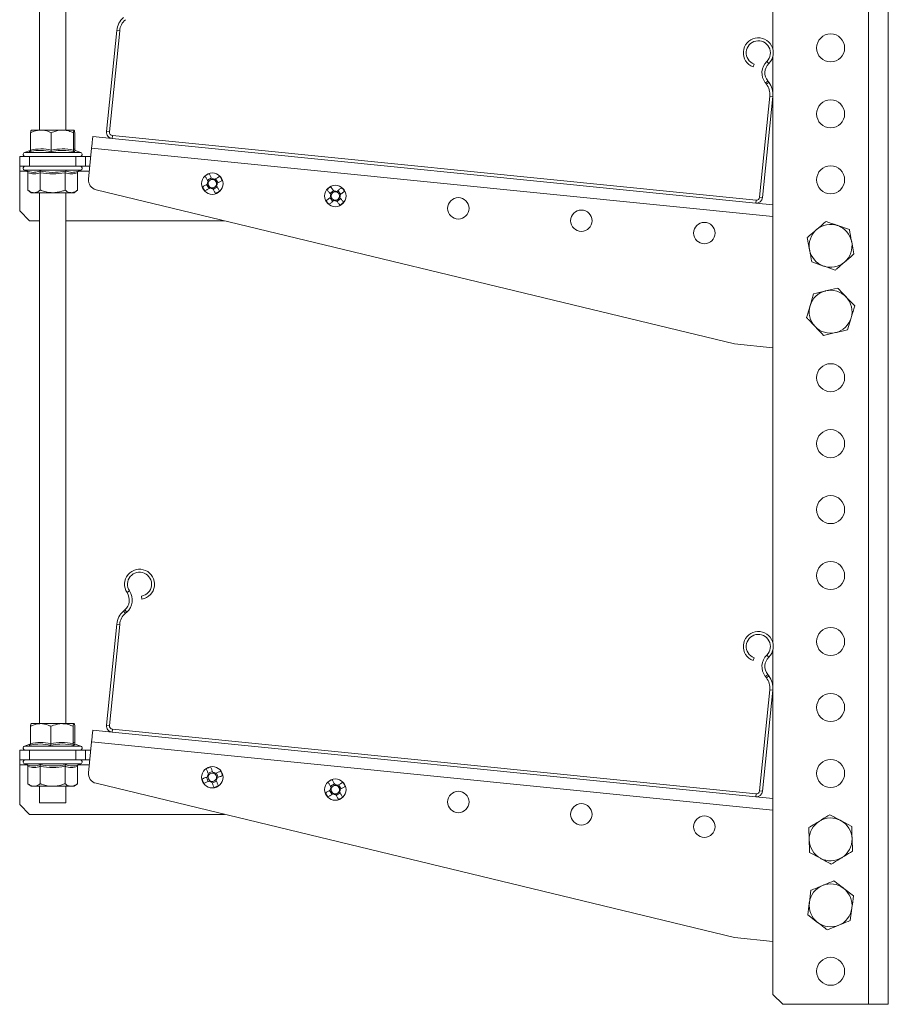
# Model space of a CAD drawing. Header units: millimetres. Extents: x -285 to 376, y -1480 to -23.
# Tile 15 of 38: x -269 to -5, y -708 to -409. Entities that reach past the tile are written whole.
import ezdxf

# ---------------------------------------------------------------- set-up
doc = ezdxf.new("R2010")
doc.units = ezdxf.units.MM

msp = doc.modelspace()

# ---------------------------------------------------------------- linework, layer by layer
at = {"color": 7, "linetype": 'Continuous', "lineweight": 0}
for p, q in [((-11.1, -107.59), (-11.1, -707.59)), ((-238.26, -412.39), (-239.15, -412.3)), ((-41.97, -421.68), (-41.34, -422.32)), ((-41.69, -427.63), (-42.4, -428.18)), ((-42.09, -428.57), (-41.38, -428.02)), ((-40.15, -432.3), (-41.05, -432.21)), ((-242.24, -442.98), (-241.34, -443.07)), ((-240.45, -444.17), (-240.54, -445.06)), ((-267.13, -449.29), (-250.05, -449.29)), ((-40.1, -468.73), (-246.76, -447.96)), ((-266.36, -454.99), (-268.59, -454.99)), ((-258.59, -454.69), (-267.13, -454.69)), ((-250.05, -454.69), (-258.59, -454.69)), ((-247.46, -454.99), (-250.82, -454.99)), ((-45.32, -464.68), (-45.23, -463.79)), ((-44.13, -462.89), (-43.24, -462.98)), ((-235.26, -582.26), (-236.01, -582.76)), ((-236.13, -588.71), (-236.72, -588.02)), ((-237.1, -588.35), (-236.51, -589.03)), ((-238.26, -592.39), (-239.15, -592.3)), ((-41.97, -601.68), (-41.34, -602.32)), ((-41.69, -607.63), (-42.4, -608.18)), ((-42.09, -608.57), (-41.38, -608.02)), ((-40.15, -612.3), (-41.05, -612.21)), ((-242.24, -622.98), (-241.34, -623.07)), ((-240.45, -624.17), (-240.54, -625.06)), ((-267.13, -629.29), (-250.05, -629.29)), ((-40.1, -648.73), (-246.76, -627.96)), ((-266.36, -634.99), (-268.59, -634.99)), ((-258.59, -634.69), (-267.13, -634.69)), ((-250.05, -634.69), (-258.59, -634.69)), ((-247.46, -634.99), (-250.82, -634.99)), ((-45.32, -644.68), (-45.23, -643.79)), ((-44.13, -642.89), (-43.24, -642.98))]:
    msp.add_line(p, q, dxfattribs=at)
at = {"color": 7, "linetype": 'Continuous', "lineweight": 15}
for p, q in [((-5.1, -107.59), (-5.1, -707.59)), ((-40.1, -110.59), (-40.1, -418.06)), ((-262.59, -146.99), (-262.59, -442.49)), ((-254.59, -442.49), (-254.59, -146.99)), ((-242.24, -442.98), (-239.15, -412.3)), ((-241.34, -443.07), (-238.26, -412.39)), ((-40.1, -420.1), (-40.1, -598.06)), ((-46.14, -423.34), (-45.82, -422.5)), ((-42.4, -428.18), (-42.09, -428.57)), ((-41.69, -427.63), (-41.38, -428.02)), ((-41.05, -432.21), (-44.13, -462.89)), ((-40.15, -432.3), (-43.24, -462.98)), ((-265.29, -448.56), (-265.29, -443.29)), ((-262.14, -442.49), (-265.08, -442.49)), ((-255.65, -442.49), (-262.14, -442.49)), ((-259, -448.56), (-259, -443.29)), ((-252.1, -442.49), (-255.65, -442.49)), ((-252.31, -448.56), (-252.31, -443.29)), ((-251.89, -448.56), (-251.89, -443.29)), ((-240.54, -445.06), (-246.41, -444.47)), ((-45.23, -463.79), (-240.45, -444.17)), ((-45.32, -464.68), (-240.54, -445.06)), ((-268.59, -453.49), (-268.59, -450.49)), ((-268.59, -450.49), (-265.59, -450.49)), ((-265.45, -448.68), (-267.13, -449.29)), ((-265.59, -450.49), (-265.59, -453.49)), ((-265.59, -450.49), (-251.59, -450.49)), ((-250.05, -449.29), (-251.73, -448.68)), ((-251.59, -453.49), (-251.59, -450.49)), ((-251.59, -450.49), (-248.59, -450.49)), ((-248.59, -450.49), (-248.59, -453.49)), ((-248.59, -450.49), (-247.08, -450.49)), ((-246.76, -447.96), (-247.7, -457.37)), ((-247.08, -451.15), (-247.08, -450.49)), ((-265.59, -453.49), (-268.59, -453.49)), ((-268.59, -453.49), (-268.59, -454.99)), ((-265.59, -453.49), (-251.59, -453.49)), ((-248.59, -453.49), (-251.59, -453.49)), ((-247.31, -453.49), (-248.59, -453.49)), ((-268.59, -466.99), (-268.59, -454.99)), ((-267.13, -454.69), (-266.48, -454.93)), ((-266.09, -455.43), (-266.09, -460.69)), ((-262.34, -455.43), (-262.34, -460.69)), ((-254.84, -455.43), (-254.84, -460.69)), ((-251.08, -455.43), (-251.08, -460.69)), ((-250.69, -454.93), (-250.05, -454.69)), ((-211.91, -458.99), (-211.16, -460.2)), ((-210.4, -456.99), (-211.61, -457.73)), ((-209.91, -460.5), (-208.7, -459.76)), ((-208.39, -458.5), (-209.14, -457.29)), ((-266.09, -460.69), (-265.09, -461.49)), ((-265.09, -461.49), (-264.22, -461.49)), ((-258.59, -461.49), (-264.22, -461.49)), ((-262.59, -461.49), (-262.59, -622.49)), ((-258.59, -461.49), (-252.96, -461.49)), ((-254.59, -622.49), (-254.59, -461.49)), ((-252.96, -461.49), (-252.09, -461.49)), ((-252.09, -461.49), (-251.08, -460.69)), ((-245.42, -460.58), (-51.72, -507.33)), ((-173.36, -460.8), (-174.44, -461.72)), ((-171.14, -461.97), (-172.07, -460.9)), ((-174.53, -463.01), (-173.61, -464.09)), ((-172.32, -464.19), (-171.24, -463.26)), ((-40.1, -465.21), (-45.32, -464.68)), ((-268.59, -466.99), (-265.59, -469.99)), ((-262.59, -469.99), (-265.59, -469.99)), ((-206.42, -469.99), (-254.59, -469.99)), ((-16.91, -472.7), (-20.45, -471.46)), ((-29.68, -475.11), (-28.98, -478.8)), ((-15.51, -480.07), (-16.21, -476.39)), ((-28.29, -482.49), (-24.74, -483.73)), ((-27.77, -492.15), (-28.83, -495.75)), ((-20.47, -490.4), (-24.12, -491.27)), ((-17.43, -503.03), (-16.36, -499.43)), ((-24.72, -504.79), (-21.07, -503.91)), ((-51.72, -507.33), (-40.1, -508.5)), ((-231.65, -583.82), (-231.5, -584.71)), ((-237.1, -588.35), (-236.72, -588.02)), ((-236.51, -589.03), (-236.13, -588.71)), ((-242.24, -622.98), (-239.15, -592.3)), ((-241.34, -623.07), (-238.26, -592.39)), ((-40.1, -600.1), (-40.1, -704.59)), ((-46.14, -603.34), (-45.82, -602.5)), ((-42.4, -608.18), (-42.09, -608.57)), ((-41.69, -607.63), (-41.38, -608.02)), ((-41.05, -612.21), (-44.13, -642.89)), ((-40.15, -612.3), (-43.24, -642.98)), ((-265.34, -628.56), (-265.34, -623.29)), ((-262.24, -622.49), (-265.08, -622.49)), ((-255.76, -622.49), (-262.24, -622.49)), ((-259.13, -628.56), (-259.13, -623.29)), ((-252.11, -622.49), (-255.76, -622.49)), ((-252.38, -628.56), (-252.38, -623.29)), ((-251.83, -628.56), (-251.83, -623.29)), ((-240.54, -625.06), (-246.41, -624.47)), ((-45.32, -644.68), (-240.54, -625.06)), ((-45.23, -643.79), (-240.45, -624.17)), ((-265.46, -628.68), (-267.13, -629.29)), ((-265.47, -628.79), (-265.43, -628.76)), ((-250.05, -629.29), (-251.72, -628.68)), ((-246.76, -627.96), (-247.7, -637.37)), ((-268.59, -633.49), (-268.59, -630.49)), ((-268.59, -630.49), (-265.59, -630.49)), ((-265.59, -630.49), (-265.59, -633.49)), ((-265.59, -630.49), (-251.59, -630.49)), ((-251.59, -633.49), (-251.59, -630.49)), ((-251.59, -630.49), (-248.59, -630.49)), ((-248.59, -630.49), (-248.59, -633.49)), ((-248.59, -630.49), (-247.08, -630.49)), ((-247.08, -631.15), (-247.08, -630.49)), ((-265.59, -633.49), (-268.59, -633.49)), ((-268.59, -633.49), (-268.59, -634.99)), ((-268.59, -646.99), (-268.59, -634.99)), ((-267.13, -634.69), (-266.48, -634.93)), ((-266.09, -635.43), (-266.09, -640.69)), ((-265.59, -633.49), (-251.59, -633.49)), ((-262.34, -635.43), (-262.34, -640.69)), ((-254.84, -635.43), (-254.84, -640.69)), ((-248.59, -633.49), (-251.59, -633.49)), ((-251.08, -635.43), (-251.08, -640.69)), ((-250.69, -634.93), (-250.05, -634.69)), ((-247.31, -633.49), (-248.59, -633.49)), ((-211.92, -638.71), (-211.38, -640.02)), ((-210.12, -636.97), (-211.43, -637.51)), ((-208.38, -638.78), (-208.92, -637.47)), ((-266.09, -640.69), (-265.09, -641.49)), ((-265.09, -641.49), (-264.22, -641.49)), ((-258.59, -641.49), (-264.22, -641.49)), ((-262.59, -641.49), (-262.59, -646.49)), ((-258.59, -641.49), (-252.96, -641.49)), ((-254.59, -646.49), (-254.59, -641.49)), ((-252.96, -641.49), (-252.09, -641.49)), ((-252.09, -641.49), (-251.08, -640.69)), ((-245.42, -640.58), (-51.72, -687.33)), ((-210.19, -640.52), (-208.87, -639.97)), ((-173.08, -640.74), (-174.29, -641.48)), ((-171.08, -642.25), (-171.83, -641.04)), ((-174.6, -642.74), (-173.85, -643.95)), ((-172.59, -644.25), (-171.38, -643.51)), ((-40.1, -645.21), (-45.32, -644.68)), ((-268.59, -646.99), (-265.59, -649.99)), ((-258.59, -646.49), (-262.59, -646.49)), ((-254.59, -646.49), (-258.59, -646.49)), ((-206.42, -649.99), (-265.59, -649.99)), ((-16.2, -653.66), (-19.5, -651.88)), ((-29.2, -654.02), (-29.09, -657.77)), ((-16, -661.17), (-16.1, -657.42)), ((-28.99, -661.52), (-25.69, -663.31)), ((-28.55, -673.02), (-29.04, -676.74)), ((-15.66, -674.73), (-18.63, -672.44)), ((-29.53, -680.46), (-26.56, -682.75)), ((-16.65, -682.17), (-16.15, -678.45)), ((-51.72, -687.33), (-40.1, -688.5)), ((-40.1, -704.59), (-37.1, -707.59)), ((-11.1, -707.59), (-37.1, -707.59)), ((-5.1, -707.59), (-11.1, -707.59))]:
    msp.add_line(p, q, dxfattribs=at)
at = {"color": 7, "linetype": 'Continuous', "lineweight": 15, "flags": 128}
for points in [[(-246.41, -444.47), (-246.41, -444.54), (-246.43, -444.74), (-246.46, -445.06), (-246.51, -445.49), (-246.56, -446.02), (-246.62, -446.62), (-246.69, -447.28), (-246.76, -447.96)], [(-212.37, -456.48), (-212.26, -456.66), (-212.15, -456.85), (-212.04, -457.03), (-211.92, -457.22), (-211.81, -457.41), (-211.69, -457.6), (-211.57, -457.79), (-211.46, -457.98)], [(-210.25, -457.23), (-210.36, -457.04), (-210.48, -456.85), (-210.6, -456.66), (-210.71, -456.48), (-210.83, -456.29), (-210.94, -456.1), (-211.05, -455.92), (-211.17, -455.74)], [(-207.89, -456.52), (-208.07, -456.63), (-208.26, -456.75), (-208.44, -456.86), (-208.63, -456.97), (-208.82, -457.09), (-209, -457.21), (-209.19, -457.32), (-209.38, -457.44)], [(-211.66, -458.84), (-211.85, -458.96), (-212.04, -459.07), (-212.23, -459.19), (-212.42, -459.3), (-212.6, -459.42), (-212.79, -459.53), (-212.97, -459.65), (-213.16, -459.76)], [(-207.93, -461.01), (-208.04, -460.82), (-208.15, -460.64), (-208.27, -460.45), (-208.38, -460.27), (-208.5, -460.08), (-208.61, -459.89), (-208.73, -459.7), (-208.85, -459.51)], [(-208.64, -458.65), (-208.45, -458.53), (-208.26, -458.42), (-208.07, -458.3), (-207.88, -458.18), (-207.7, -458.07), (-207.51, -457.96), (-207.33, -457.84), (-207.14, -457.73)], [(-173.17, -461.02), (-173.32, -460.85), (-173.46, -460.68), (-173.61, -460.51), (-173.75, -460.34), (-173.89, -460.18), (-174.04, -460.01), (-174.18, -459.85), (-174.32, -459.69)], [(-212.41, -460.97), (-212.23, -460.85), (-212.05, -460.74), (-211.86, -460.63), (-211.67, -460.51), (-211.49, -460.4), (-211.3, -460.28), (-211.11, -460.17), (-210.92, -460.05)], [(-210.06, -460.25), (-209.94, -460.44), (-209.82, -460.63), (-209.71, -460.82), (-209.59, -461.01), (-209.48, -461.2), (-209.36, -461.38), (-209.25, -461.57), (-209.14, -461.75)], [(-175.39, -460.61), (-175.25, -460.77), (-175.11, -460.94), (-174.97, -461.1), (-174.83, -461.27), (-174.68, -461.44), (-174.54, -461.6), (-174.39, -461.77), (-174.25, -461.94)], [(-170.96, -459.94), (-171.12, -460.08), (-171.28, -460.22), (-171.45, -460.36), (-171.62, -460.51), (-171.78, -460.65), (-171.95, -460.79), (-172.12, -460.94), (-172.29, -461.08)], [(-171.36, -462.16), (-171.19, -462.01), (-171.02, -461.87), (-170.86, -461.73), (-170.69, -461.58), (-170.52, -461.44), (-170.36, -461.3), (-170.19, -461.16), (-170.03, -461.02)], [(-174.32, -462.83), (-174.49, -462.97), (-174.65, -463.12), (-174.82, -463.26), (-174.99, -463.41), (-175.15, -463.55), (-175.32, -463.69), (-175.48, -463.83), (-175.65, -463.97)], [(-174.72, -465.05), (-174.56, -464.91), (-174.39, -464.77), (-174.23, -464.62), (-174.06, -464.48), (-173.9, -464.34), (-173.73, -464.19), (-173.56, -464.05), (-173.39, -463.9)], [(-172.51, -463.97), (-172.36, -464.14), (-172.21, -464.31), (-172.07, -464.48), (-171.93, -464.64), (-171.78, -464.81), (-171.64, -464.97), (-171.5, -465.14), (-171.36, -465.3)], [(-170.28, -464.38), (-170.42, -464.21), (-170.57, -464.05), (-170.71, -463.88), (-170.85, -463.72), (-170.99, -463.55), (-171.14, -463.38), (-171.28, -463.21), (-171.43, -463.04)], [(-246.41, -624.47), (-246.41, -624.54), (-246.43, -624.74), (-246.46, -625.06), (-246.51, -625.49), (-246.56, -626.02), (-246.62, -626.62), (-246.69, -627.28), (-246.76, -627.96)], [(-210.01, -637.24), (-210.09, -637.03), (-210.18, -636.82), (-210.26, -636.62), (-210.34, -636.42), (-210.43, -636.21), (-210.51, -636.01), (-210.59, -635.81), (-210.68, -635.61)], [(-211.66, -638.6), (-211.86, -638.68), (-212.07, -638.77), (-212.27, -638.85), (-212.48, -638.94), (-212.68, -639.02), (-212.88, -639.1), (-213.08, -639.19), (-213.28, -639.27)], [(-211.99, -636.16), (-211.91, -636.36), (-211.82, -636.56), (-211.74, -636.76), (-211.66, -636.96), (-211.57, -637.16), (-211.49, -637.37), (-211.4, -637.57), (-211.32, -637.78)], [(-207.56, -636.91), (-207.76, -636.99), (-207.96, -637.07), (-208.16, -637.15), (-208.37, -637.24), (-208.57, -637.32), (-208.77, -637.41), (-208.98, -637.49), (-209.19, -637.58)], [(-208.64, -638.89), (-208.44, -638.8), (-208.23, -638.72), (-208.03, -638.63), (-207.82, -638.55), (-207.62, -638.47), (-207.42, -638.38), (-207.22, -638.3), (-207.02, -638.22)], [(-212.74, -640.58), (-212.54, -640.5), (-212.34, -640.42), (-212.14, -640.33), (-211.94, -640.25), (-211.73, -640.16), (-211.53, -640.08), (-211.32, -640), (-211.12, -639.91)], [(-210.3, -640.25), (-210.21, -640.46), (-210.13, -640.66), (-210.04, -640.87), (-209.96, -641.07), (-209.87, -641.27), (-209.79, -641.47), (-209.71, -641.67), (-209.63, -641.87)], [(-208.31, -641.33), (-208.4, -641.13), (-208.48, -640.93), (-208.56, -640.73), (-208.65, -640.53), (-208.73, -640.32), (-208.81, -640.12), (-208.9, -639.91), (-208.98, -639.71)], [(-175.06, -640.23), (-174.95, -640.41), (-174.84, -640.6), (-174.72, -640.78), (-174.61, -640.97), (-174.49, -641.16), (-174.38, -641.35), (-174.26, -641.54), (-174.14, -641.73)], [(-172.93, -640.98), (-173.05, -640.79), (-173.17, -640.6), (-173.28, -640.41), (-173.4, -640.23), (-173.51, -640.04), (-173.63, -639.85), (-173.74, -639.67), (-173.85, -639.49)], [(-170.58, -640.27), (-170.76, -640.38), (-170.94, -640.5), (-171.13, -640.61), (-171.32, -640.72), (-171.5, -640.84), (-171.69, -640.96), (-171.88, -641.07), (-172.07, -641.19)], [(-171.33, -642.4), (-171.14, -642.28), (-170.95, -642.17), (-170.76, -642.05), (-170.57, -641.93), (-170.39, -641.82), (-170.2, -641.71), (-170.02, -641.59), (-169.83, -641.48)], [(-174.35, -642.59), (-174.54, -642.71), (-174.73, -642.82), (-174.92, -642.94), (-175.11, -643.05), (-175.29, -643.17), (-175.48, -643.28), (-175.66, -643.4), (-175.85, -643.51)], [(-175.1, -644.72), (-174.92, -644.6), (-174.73, -644.49), (-174.55, -644.38), (-174.36, -644.26), (-174.17, -644.15), (-173.99, -644.03), (-173.8, -643.92), (-173.61, -643.8)], [(-172.74, -644), (-172.63, -644.19), (-172.51, -644.38), (-172.39, -644.57), (-172.28, -644.76), (-172.16, -644.95), (-172.05, -645.13), (-171.94, -645.32), (-171.82, -645.5)], [(-170.62, -644.76), (-170.73, -644.57), (-170.84, -644.39), (-170.95, -644.2), (-171.07, -644.02), (-171.18, -643.83), (-171.3, -643.64), (-171.42, -643.45), (-171.53, -643.26)]]:
    msp.add_lwpolyline(points, dxfattribs=at)
at = {"color": 7, "linetype": 'Continuous', "lineweight": 15}
for centre, radius in [((-22.6, -417.59), 4.25), ((-22.6, -437.59), 4.25), ((-22.6, -457.59), 4.25), ((-210.15, -458.74), 3.25), ((-172.84, -462.49), 3.25), ((-135.53, -466.24), 3.25), ((-98.21, -469.99), 3.25), ((-60.9, -473.74), 3.25), ((-22.6, -517.59), 4.25), ((-22.6, -537.59), 4.25), ((-22.6, -557.59), 4.25), ((-22.6, -577.59), 4.25), ((-22.6, -597.59), 4.25), ((-22.6, -617.59), 4.25), ((-210.15, -638.74), 3.25), ((-22.6, -637.59), 4.25), ((-172.84, -642.49), 3.25), ((-135.53, -646.24), 3.25), ((-98.21, -649.99), 3.25), ((-60.9, -653.74), 3.25), ((-22.6, -697.59), 4.25)]:
    msp.add_circle(centre, radius, dxfattribs=at)
for centre, radius, start, end in [((-233.18, -412.9), 6, 130.725, 174.2608), ((-233.18, -412.9), 5.1, 130.725, 174.2608), ((-44.53, -419.08), 4.55, 314.5784, 249.2608), ((-44.53, -419.08), 3.65, 314.5784, 249.2608), ((-38.53, -425.17), 4.9, 134.5784, 217.7966), ((-38.53, -425.17), 4, 134.5784, 217.7966), ((-46.12, -431.7), 5.1, 354.2608, 37.7966), ((-46.12, -431.7), 6, 354.2608, 37.7966), ((-240.35, -443.17), 1.9, 174.2608, 264.2608), ((-240.35, -443.17), 1, 174.2608, 264.2608), ((-266.92, -449.87), 0.619, 110, 270), ((-250.26, -449.87), 0.619, 270, 70), ((-266.92, -454.11), 0.619, 90, 250), ((-250.26, -454.11), 0.619, 290, 90), ((-200.17, -474.99), 22.17, 119.7362, 123.406), ((-226.36, -468.71), 22.13, 29.7332, 33.41), ((-244.72, -457.67), 3, 174.2608, 256.4318), ((-193.92, -448.77), 22.15, 209.735, 213.4083), ((-210.15, -458.74), 1.51, 149.5301, 183.6123), ((-210.15, -458.74), 1.28, 155.2455, 177.8969), ((-210.15, -458.74), 1.28, 177.8969, 245.2455), ((-210.15, -458.74), 1.28, 87.8969, 155.2455), ((-210.15, -458.74), 1.51, 59.5301, 93.6123), ((-210.15, -458.74), 1.28, 267.8969, 335.2455), ((-210.15, -458.74), 1.28, 65.2455, 87.8969), ((-210.15, -458.74), 1.28, 357.8969, 65.2455), ((-210.15, -458.74), 1.28, 335.2455, 357.8969), ((-210.15, -458.74), 1.51, 329.5301, 3.6123), ((-160.44, -476.91), 22.12, 128.8542, 132.5336), ((-210.15, -458.74), 1.51, 239.5301, 273.6123), ((-210.15, -458.74), 1.28, 245.2455, 267.8969), ((-220.14, -442.5), 22.17, 299.7362, 303.406), ((-172.84, -462.49), 1.51, 158.653, 192.7352), ((-172.84, -462.49), 1.28, 164.3684, 187.0198), ((-172.84, -462.49), 1.28, 187.0198, 254.3684), ((-172.84, -462.49), 1.28, 97.0198, 164.3684), ((-172.84, -462.49), 1.51, 68.653, 102.7352), ((-172.84, -462.49), 1.28, 74.3684, 97.0198), ((-172.84, -462.49), 1.28, 7.0198, 74.3684), ((-172.84, -462.49), 1.28, 344.3684, 7.0198), ((-172.84, -462.49), 1.51, 338.653, 12.7352), ((-187.27, -474.9), 22.14, 38.8562, 42.5324), ((-158.41, -450.08), 22.14, 218.8562, 222.5324), ((-172.84, -462.49), 1.51, 248.653, 282.7352), ((-172.84, -462.49), 1.28, 254.3684, 277.0198), ((-172.84, -462.49), 1.28, 277.0198, 344.3684), ((-185.24, -448.07), 22.12, 308.8547, 312.5331), ((-45.13, -462.79), 1.9, 264.2608, 354.2608), ((-45.13, -462.79), 1, 264.2608, 354.2608), ((-22.6, -477.59), 6.5, 70.6941, 130.6941), ((-22.6, -477.59), 6.5, 10.6941, 70.6941), ((-22.6, -477.59), 6.5, 130.6941, 190.6941), ((-22.6, -477.59), 6.5, 310.6941, 10.6941), ((-22.6, -477.59), 6.5, 190.6941, 250.6941), ((-22.6, -477.59), 6.5, 250.6941, 310.6941), ((-22.6, -497.59), 6.5, 103.5447, 163.5447), ((-22.6, -497.59), 6.5, 43.5447, 103.5447), ((-22.6, -497.59), 6.5, 343.5447, 43.5447), ((-22.6, -497.59), 6.5, 163.5447, 223.5447), ((-22.6, -497.59), 6.5, 283.5447, 343.5447), ((-22.6, -497.59), 6.5, 223.5447, 283.5447), ((-232.23, -580.22), 4.55, 279.2608, 213.9433), ((-232.23, -580.22), 3.65, 279.2608, 213.9433), ((-239.33, -584.99), 4, 310.725, 33.9433), ((-239.33, -584.99), 4.9, 310.725, 33.9433), ((-233.18, -592.9), 6, 130.725, 174.2608), ((-233.18, -592.9), 5.1, 130.725, 174.2608), ((-44.53, -599.08), 4.55, 314.5784, 249.2608), ((-44.53, -599.08), 3.65, 314.5784, 249.2608), ((-38.53, -605.17), 4.9, 134.5784, 217.7966), ((-38.53, -605.17), 4, 134.5784, 217.7966), ((-46.12, -611.7), 5.1, 354.2608, 37.7966), ((-46.12, -611.7), 6, 354.2608, 37.7966), ((-240.35, -623.17), 1.9, 174.2608, 264.2608), ((-240.35, -623.17), 1, 174.2608, 264.2608), ((-266.92, -629.87), 0.619, 110, 270), ((-250.26, -629.87), 0.619, 270, 70), ((-266.92, -634.11), 0.619, 90, 250), ((-250.26, -634.11), 0.619, 290, 90), ((-202.88, -656.33), 22.14, 110.6101, 114.2861), ((-244.72, -637.67), 3, 174.2608, 256.4318), ((-210.15, -638.74), 1.51, 140.4072, 174.4894), ((-210.15, -638.74), 1.28, 168.774, 236.1226), ((-210.15, -638.74), 1.28, 146.1226, 168.774), ((-210.15, -638.74), 1.28, 78.774, 146.1226), ((-210.15, -638.74), 1.51, 50.4072, 84.4894), ((-210.15, -638.74), 1.28, 56.1226, 78.774), ((-210.15, -638.74), 1.28, 348.774, 56.1226), ((-210.15, -638.74), 1.51, 320.4072, 354.4894), ((-227.76, -646.02), 22.16, 20.6114, 24.2838), ((-192.54, -631.47), 22.16, 200.6114, 204.2838), ((-210.15, -638.74), 1.51, 230.4072, 264.4894), ((-210.15, -638.74), 1.28, 236.1226, 258.774), ((-210.15, -638.74), 1.28, 258.774, 326.1226), ((-217.42, -621.16), 22.13, 290.6098, 294.2864), ((-210.15, -638.74), 1.28, 326.1226, 348.774), ((-162.87, -658.72), 22.15, 119.7343, 123.4079), ((-172.84, -642.49), 1.51, 149.5301, 183.6123), ((-172.84, -642.49), 1.28, 87.8969, 155.2455), ((-172.84, -642.49), 1.51, 59.5301, 93.6123), ((-172.84, -642.49), 1.28, 65.2455, 87.8969), ((-172.84, -642.49), 1.28, 357.8969, 65.2455), ((-189.06, -652.46), 22.15, 29.7339, 33.4081), ((-156.61, -632.52), 22.15, 209.7337, 213.4072), ((-172.84, -642.49), 1.28, 155.2455, 177.8969), ((-172.84, -642.49), 1.28, 177.8969, 245.2455), ((-172.84, -642.49), 1.51, 239.5301, 273.6123), ((-172.84, -642.49), 1.28, 245.2455, 267.8969), ((-172.84, -642.49), 1.28, 267.8969, 335.2455), ((-182.79, -626.3), 22.11, 299.7313, 303.4109), ((-172.84, -642.49), 1.28, 335.2455, 357.8969), ((-172.84, -642.49), 1.51, 329.5301, 3.6123), ((-45.13, -642.79), 1.9, 264.2608, 354.2608), ((-45.13, -642.79), 1, 264.2608, 354.2608), ((-22.6, -657.59), 6.5, 121.5712, 181.5712), ((-22.6, -657.59), 6.5, 61.5712, 121.5712), ((-22.6, -657.59), 6.5, 1.5712, 61.5712), ((-22.6, -657.59), 6.5, 181.5712, 241.5712), ((-22.6, -657.59), 6.5, 301.5712, 1.5712), ((-22.6, -657.59), 6.5, 241.5712, 301.5712), ((-22.6, -677.59), 6.5, 112.4483, 172.4483), ((-22.6, -677.59), 6.5, 52.4483, 112.4483), ((-22.6, -677.59), 6.5, 352.4483, 52.4483), ((-22.6, -677.59), 6.5, 172.4483, 232.4483), ((-22.6, -677.59), 6.5, 292.4483, 352.4483), ((-22.6, -677.59), 6.5, 232.4483, 292.4483)]:
    msp.add_arc(centre, radius, start, end, dxfattribs=at)
for points, knots in [([(-262.14, -442.49), (-262.28, -442.5), (-263.28, -442.52), (-264.34, -442.85), (-265.21, -443.26), (-265.29, -443.29)], [0, 0, 0, 0, 0.127945, 0.927357, 1, 1, 1, 1]), ([(-265.29, -443.29), (-265.26, -443.1), (-265.2, -442.72), (-265.13, -442.51), (-265.09, -442.5), (-265.08, -442.49)], [0, 0, 0, 0, 0.434793, 0.879847, 1, 1, 1, 1]), ([(-259, -443.29), (-259.27, -443.17), (-260.27, -442.71), (-261.35, -442.59), (-262.14, -442.49)], [0, 0, 0, 0, 0.263901, 1, 1, 1, 1]), ([(-255.65, -442.49), (-256.54, -442.59), (-257.69, -442.72), (-258.76, -443.19), (-259, -443.29)], [0, 0, 0, 0, 0.76901, 1, 1, 1, 1]), ([(-252.31, -443.29), (-252.77, -443.1), (-253.72, -442.72), (-254.87, -442.51), (-255.52, -442.5), (-255.65, -442.49)], [0, 0, 0, 0, 0.4347922, 0.8798442, 1, 1, 1, 1]), ([(-252.1, -442.49), (-252.15, -442.59), (-252.22, -442.72), (-252.29, -443.19), (-252.31, -443.29)], [0, 0, 0, 0, 0.769008, 1, 1, 1, 1]), ([(-251.89, -443.29), (-251.92, -443.1), (-251.98, -442.72), (-252.05, -442.51), (-252.09, -442.5), (-252.1, -442.49)], [0, 0, 0, 0, 0.4347935, 0.8798473, 1, 1, 1, 1]), ([(-265.63, -449.06), (-265.63, -449.06), (-265.58, -449.04), (-265.49, -448.98), (-265.38, -448.86), (-265.3, -448.72), (-265.29, -448.61), (-265.29, -448.56)], [0, 0, 0, 0, 0.006886, 0.267593, 0.528651, 0.763815, 1, 1, 1, 1]), ([(-259.02, -449.06), (-259.02, -449.06), (-259.02, -449.04), (-259.01, -448.98), (-259.01, -448.86), (-259, -448.72), (-259, -448.61), (-259, -448.56)], [0, 0, 0, 0, 0.006864, 0.267576, 0.528638, 0.763816, 1, 1, 1, 1]), ([(-252.31, -448.56), (-252.3, -448.61), (-252.29, -448.72), (-252.22, -448.86), (-252.12, -448.98), (-252.03, -449.04), (-251.98, -449.06), (-251.98, -449.06)], [0, 0, 0, 0, 0.236184, 0.471373, 0.732427, 0.993151, 1, 1, 1, 1]), ([(-251.72, -448.67), (-251.79, -448.63), (-251.94, -448.57), (-251.93, -448.56), (-251.93, -448.56)], [0, 0, 0, 0, 0.514341, 1, 1, 1, 1]), ([(-266.48, -454.93), (-266.32, -454.98), (-265.52, -455.26), (-264.18, -455.44), (-263.04, -455.09), (-262.54, -454.93)], [0, 0, 0, 0, 0.120965, 0.606826, 1, 1, 1, 1]), ([(-266.48, -454.93), (-266.48, -454.93), (-266.43, -454.95), (-266.32, -455.01), (-266.2, -455.13), (-266.11, -455.27), (-266.1, -455.38), (-266.09, -455.43)], [0, 0, 0, 0, 0.006862, 0.267567, 0.528651, 0.763816, 1, 1, 1, 1]), ([(-262.34, -455.43), (-262.34, -455.38), (-262.35, -455.27), (-262.39, -455.13), (-262.45, -455.01), (-262.51, -454.95), (-262.54, -454.93), (-262.54, -454.93)], [0, 0, 0, 0, 0.236184, 0.471368, 0.732425, 0.993128, 1, 1, 1, 1]), ([(-254.84, -455.43), (-254.83, -455.38), (-254.83, -455.27), (-254.78, -455.13), (-254.72, -455.01), (-254.67, -454.95), (-254.64, -454.93), (-254.64, -454.93)], [0, 0, 0, 0, 0.236183, 0.471361, 0.732417, 0.993138, 1, 1, 1, 1]), ([(-251.08, -455.43), (-251.08, -455.38), (-251.07, -455.27), (-250.98, -455.13), (-250.86, -455.01), (-250.75, -454.95), (-250.69, -454.93), (-250.69, -454.93)], [0, 0, 0, 0, 0.236185, 0.471362, 0.732432, 0.993138, 1, 1, 1, 1]), ([(-266.09, -460.69), (-265.83, -460.88), (-265.3, -461.27), (-264.66, -461.48), (-264.3, -461.49), (-264.22, -461.49)], [0, 0, 0, 0, 0.4347944, 0.8798502, 1, 1, 1, 1]), ([(-264.22, -461.49), (-263.72, -461.39), (-263.08, -461.26), (-262.48, -460.8), (-262.34, -460.69)], [0, 0, 0, 0, 0.7690064, 1, 1, 1, 1]), ([(-258.59, -461.49), (-258.75, -461.49), (-259.94, -461.47), (-261.21, -461.13), (-262.25, -460.73), (-262.34, -460.69)], [0, 0, 0, 0, 0.127943, 0.927364, 1, 1, 1, 1]), ([(-254.84, -460.69), (-255.15, -460.82), (-256.35, -461.28), (-257.64, -461.4), (-258.59, -461.49)], [0, 0, 0, 0, 0.2639, 1, 1, 1, 1]), ([(-254.84, -460.69), (-254.57, -460.88), (-254.04, -461.27), (-253.4, -461.48), (-253.04, -461.49), (-252.96, -461.49)], [0, 0, 0, 0, 0.434793, 0.879846, 1, 1, 1, 1]), ([(-252.96, -461.49), (-252.46, -461.39), (-251.82, -461.26), (-251.22, -460.8), (-251.08, -460.69)], [0, 0, 0, 0, 0.769009, 1, 1, 1, 1]), ([(-23.99, -470.22), (-24.7, -470.83), (-25.64, -471.64), (-26.6, -472.46), (-26.83, -472.67)], [0, 0, 0, 0, 0.7581456, 1, 1, 1, 1]), ([(-20.45, -471.46), (-20.53, -471.43), (-21.73, -471.01), (-22.9, -470.6), (-23.99, -470.22)], [0, 0, 0, 0, 0.070215, 1, 1, 1, 1]), ([(-26.83, -472.67), (-27.58, -473.31), (-28.55, -474.14), (-29.47, -474.93), (-29.68, -475.11)], [0, 0, 0, 0, 0.776284, 1, 1, 1, 1]), ([(-16.21, -476.39), (-16.23, -476.3), (-16.46, -475.05), (-16.69, -473.83), (-16.91, -472.7)], [0, 0, 0, 0, 0.070212, 1, 1, 1, 1]), ([(-28.98, -478.8), (-28.97, -478.89), (-28.73, -480.13), (-28.5, -481.35), (-28.29, -482.49)], [0, 0, 0, 0, 0.0702116, 1, 1, 1, 1]), ([(-18.36, -482.52), (-18.12, -482.32), (-17.16, -481.49), (-16.22, -480.69), (-15.51, -480.07)], [0, 0, 0, 0, 0.241849, 1, 1, 1, 1]), ([(-21.2, -484.97), (-21, -484.79), (-20.07, -483.99), (-19.11, -483.17), (-18.36, -482.52)], [0, 0, 0, 0, 0.223712, 1, 1, 1, 1]), ([(-24.74, -483.73), (-24.66, -483.76), (-23.46, -484.18), (-22.29, -484.59), (-21.2, -484.97)], [0, 0, 0, 0, 0.070215, 1, 1, 1, 1]), ([(-24.12, -491.27), (-24.2, -491.3), (-25.44, -491.59), (-26.64, -491.88), (-27.77, -492.15)], [0, 0, 0, 0, 0.070215, 1, 1, 1, 1]), ([(-17.88, -493.12), (-18.56, -492.4), (-19.44, -491.48), (-20.28, -490.59), (-20.47, -490.4)], [0, 0, 0, 0, 0.77629, 1, 1, 1, 1]), ([(-15.3, -495.84), (-15.95, -495.16), (-16.8, -494.26), (-17.67, -493.34), (-17.88, -493.12)], [0, 0, 0, 0, 0.758149, 1, 1, 1, 1]), ([(-28.83, -495.75), (-28.85, -495.84), (-29.21, -497.05), (-29.57, -498.24), (-29.89, -499.35)], [0, 0, 0, 0, 0.070213, 1, 1, 1, 1]), ([(-16.36, -499.43), (-16.34, -499.35), (-15.98, -498.13), (-15.63, -496.94), (-15.3, -495.84)], [0, 0, 0, 0, 0.07022, 1, 1, 1, 1]), ([(-29.89, -499.35), (-29.7, -499.55), (-28.86, -500.44), (-27.99, -501.36), (-27.31, -502.07)], [0, 0, 0, 0, 0.2237157, 1, 1, 1, 1]), ([(-27.31, -502.07), (-27.1, -502.29), (-26.22, -503.21), (-25.37, -504.11), (-24.72, -504.79)], [0, 0, 0, 0, 0.241851, 1, 1, 1, 1]), ([(-21.07, -503.91), (-20.99, -503.89), (-19.76, -503.6), (-18.55, -503.3), (-17.43, -503.03)], [0, 0, 0, 0, 0.070215, 1, 1, 1, 1]), ([(-262.24, -622.49), (-262.37, -622.5), (-263.36, -622.52), (-264.41, -622.85), (-265.27, -623.26), (-265.34, -623.29)], [0, 0, 0, 0, 0.127949, 0.927356, 1, 1, 1, 1]), ([(-265.34, -623.29), (-265.31, -623.1), (-265.23, -622.72), (-265.14, -622.51), (-265.08, -622.5), (-265.07, -622.49)], [0, 0, 0, 0, 0.434796, 0.879848, 1, 1, 1, 1]), ([(-259.13, -623.29), (-259.4, -623.17), (-260.39, -622.71), (-261.45, -622.59), (-262.24, -622.49)], [0, 0, 0, 0, 0.263902, 1, 1, 1, 1]), ([(-255.76, -622.49), (-256.65, -622.59), (-257.81, -622.72), (-258.88, -623.19), (-259.13, -623.29)], [0, 0, 0, 0, 0.769006, 1, 1, 1, 1]), ([(-252.38, -623.29), (-252.85, -623.1), (-253.81, -622.72), (-254.96, -622.51), (-255.62, -622.5), (-255.76, -622.49)], [0, 0, 0, 0, 0.434796, 0.879852, 1, 1, 1, 1]), ([(-252.11, -622.49), (-252.18, -622.59), (-252.27, -622.72), (-252.36, -623.19), (-252.38, -623.29)], [0, 0, 0, 0, 0.769006, 1, 1, 1, 1]), ([(-251.83, -623.29), (-251.87, -623.1), (-251.95, -622.72), (-252.04, -622.51), (-252.09, -622.5), (-252.11, -622.49)], [0, 0, 0, 0, 0.434796, 0.879848, 1, 1, 1, 1]), ([(-265.7, -629.06), (-265.69, -629.06), (-265.64, -629.04), (-265.55, -628.98), (-265.44, -628.86), (-265.36, -628.72), (-265.35, -628.61), (-265.34, -628.56)], [0, 0, 0, 0, 0.00685, 0.267591, 0.528624, 0.763813, 1, 1, 1, 1]), ([(-259.16, -629.06), (-259.16, -629.06), (-259.16, -629.04), (-259.15, -628.98), (-259.14, -628.86), (-259.14, -628.72), (-259.13, -628.61), (-259.13, -628.56)], [0, 0, 0, 0, 0.006831, 0.267593, 0.528629, 0.763811, 1, 1, 1, 1]), ([(-252.38, -628.56), (-252.37, -628.61), (-252.36, -628.72), (-252.29, -628.86), (-252.19, -628.98), (-252.1, -629.04), (-252.06, -629.06), (-252.06, -629.06)], [0, 0, 0, 0, 0.236194, 0.471379, 0.732413, 0.993167, 1, 1, 1, 1]), ([(-251.72, -628.65), (-251.76, -628.65), (-251.88, -628.63), (-251.87, -628.62), (-251.86, -628.61)], [0, 0, 0, 0, 0.324954, 1, 1, 1, 1]), ([(-266.48, -634.93), (-266.32, -634.98), (-265.52, -635.26), (-264.18, -635.44), (-263.04, -635.09), (-262.54, -634.93)], [0, 0, 0, 0, 0.120964, 0.606826, 1, 1, 1, 1]), ([(-266.48, -634.93), (-266.48, -634.93), (-266.43, -634.95), (-266.32, -635.01), (-266.2, -635.13), (-266.11, -635.27), (-266.1, -635.38), (-266.09, -635.43)], [0, 0, 0, 0, 0.006832, 0.267583, 0.528642, 0.763811, 1, 1, 1, 1]), ([(-262.34, -635.43), (-262.34, -635.38), (-262.35, -635.27), (-262.39, -635.13), (-262.45, -635.01), (-262.51, -634.95), (-262.54, -634.93), (-262.54, -634.93)], [0, 0, 0, 0, 0.236188, 0.471378, 0.732409, 0.993158, 1, 1, 1, 1]), ([(-254.84, -635.43), (-254.83, -635.38), (-254.83, -635.27), (-254.78, -635.13), (-254.72, -635.01), (-254.67, -634.95), (-254.64, -634.93), (-254.64, -634.93)], [0, 0, 0, 0, 0.236187, 0.47137, 0.732401, 0.993168, 1, 1, 1, 1]), ([(-251.08, -635.43), (-251.08, -635.38), (-251.07, -635.27), (-250.98, -635.13), (-250.86, -635.01), (-250.75, -634.95), (-250.69, -634.93), (-250.69, -634.93)], [0, 0, 0, 0, 0.23619, 0.471372, 0.732416, 0.993168, 1, 1, 1, 1]), ([(-266.09, -640.69), (-265.83, -640.88), (-265.3, -641.27), (-264.66, -641.48), (-264.3, -641.49), (-264.22, -641.49)], [0, 0, 0, 0, 0.4347939, 0.8798504, 1, 1, 1, 1]), ([(-264.22, -641.49), (-263.72, -641.39), (-263.08, -641.26), (-262.48, -640.8), (-262.34, -640.69)], [0, 0, 0, 0, 0.769004, 1, 1, 1, 1]), ([(-258.59, -641.49), (-258.75, -641.49), (-259.94, -641.47), (-261.21, -641.13), (-262.25, -640.73), (-262.34, -640.69)], [0, 0, 0, 0, 0.127942, 0.927361, 1, 1, 1, 1]), ([(-254.84, -640.69), (-255.15, -640.82), (-256.35, -641.28), (-257.64, -641.4), (-258.59, -641.49)], [0, 0, 0, 0, 0.263902, 1, 1, 1, 1]), ([(-254.84, -640.69), (-254.57, -640.88), (-254.04, -641.27), (-253.4, -641.48), (-253.04, -641.49), (-252.96, -641.49)], [0, 0, 0, 0, 0.434793, 0.879846, 1, 1, 1, 1]), ([(-252.96, -641.49), (-252.46, -641.39), (-251.82, -641.26), (-251.22, -640.8), (-251.08, -640.69)], [0, 0, 0, 0, 0.7690071, 1, 1, 1, 1]), ([(-22.8, -650.09), (-23.6, -650.58), (-24.66, -651.23), (-25.74, -651.89), (-26, -652.06)], [0, 0, 0, 0, 0.758148, 1, 1, 1, 1]), ([(-19.5, -651.88), (-19.58, -651.84), (-20.69, -651.23), (-21.79, -650.64), (-22.8, -650.09)], [0, 0, 0, 0, 0.0702139, 1, 1, 1, 1]), ([(-26, -652.06), (-26.84, -652.57), (-27.92, -653.24), (-28.96, -653.88), (-29.2, -654.02)], [0, 0, 0, 0, 0.776287, 1, 1, 1, 1]), ([(-16.1, -657.42), (-16.1, -657.33), (-16.14, -656.06), (-16.17, -654.82), (-16.2, -653.66)], [0, 0, 0, 0, 0.070219, 1, 1, 1, 1]), ([(-29.09, -657.77), (-29.09, -657.86), (-29.06, -659.13), (-29.02, -660.37), (-28.99, -661.52)], [0, 0, 0, 0, 0.070218, 1, 1, 1, 1]), ([(-19.19, -663.13), (-18.93, -662.97), (-17.85, -662.31), (-16.79, -661.66), (-16, -661.17)], [0, 0, 0, 0, 0.241852, 1, 1, 1, 1]), ([(-25.69, -663.31), (-25.61, -663.35), (-24.5, -663.96), (-23.41, -664.55), (-22.39, -665.1)], [0, 0, 0, 0, 0.070214, 1, 1, 1, 1]), ([(-22.39, -665.1), (-22.16, -664.95), (-21.12, -664.31), (-20.03, -663.65), (-19.19, -663.13)], [0, 0, 0, 0, 0.223714, 1, 1, 1, 1]), ([(-25.08, -671.59), (-25.99, -671.96), (-27.16, -672.45), (-28.29, -672.91), (-28.55, -673.02)], [0, 0, 0, 0, 0.776287, 1, 1, 1, 1]), ([(-21.61, -670.15), (-22.48, -670.51), (-23.62, -670.98), (-24.79, -671.47), (-25.08, -671.59)], [0, 0, 0, 0, 0.758147, 1, 1, 1, 1]), ([(-18.63, -672.44), (-18.7, -672.39), (-19.71, -671.61), (-20.69, -670.86), (-21.61, -670.15)], [0, 0, 0, 0, 0.070221, 1, 1, 1, 1]), ([(-16.15, -678.45), (-16.14, -678.36), (-15.97, -677.1), (-15.81, -675.87), (-15.66, -674.73)], [0, 0, 0, 0, 0.070205, 1, 1, 1, 1]), ([(-29.04, -676.74), (-29.05, -676.83), (-29.22, -678.08), (-29.38, -679.31), (-29.53, -680.46)], [0, 0, 0, 0, 0.070205, 1, 1, 1, 1]), ([(-26.56, -682.75), (-26.49, -682.8), (-25.48, -683.57), (-24.5, -684.33), (-23.58, -685.03)], [0, 0, 0, 0, 0.0702113, 1, 1, 1, 1]), ([(-23.58, -685.03), (-23.33, -684.93), (-22.2, -684.46), (-21.03, -683.98), (-20.11, -683.6)], [0, 0, 0, 0, 0.223713, 1, 1, 1, 1]), ([(-20.11, -683.6), (-19.83, -683.48), (-18.66, -683), (-17.51, -682.53), (-16.65, -682.17)], [0, 0, 0, 0, 0.241852, 1, 1, 1, 1])]:
    msp.add_open_spline(points, degree=3, knots=knots, dxfattribs=at)
at = {"color": 7, "linetype": 'Continuous', "lineweight": 0}
for points, knots in [([(-259.02, -449.06), (-259.29, -449), (-260.6, -448.73), (-262.83, -448.54), (-264.77, -448.9), (-265.63, -449.06)], [0, 0, 0, 0, 0.120966, 0.606825, 1, 1, 1, 1]), ([(-265.63, -449.06), (-265.61, -449), (-265.54, -448.79), (-265.47, -448.77), (-265.42, -448.75)], [0, 0, 0, 0, 0.267347, 1, 1, 1, 1]), ([(-265.29, -448.56), (-264.26, -448.39), (-262.16, -448.04), (-260.07, -448.38), (-259, -448.56)], [0, 0, 0, 0, 0.492171, 1, 1, 1, 1]), ([(-251.98, -449.06), (-252.26, -449), (-253.68, -448.73), (-256.06, -448.54), (-258.11, -448.9), (-259.02, -449.06)], [0, 0, 0, 0, 0.120964, 0.606826, 1, 1, 1, 1]), ([(-259, -448.56), (-257.9, -448.39), (-255.67, -448.04), (-253.44, -448.38), (-252.31, -448.56)], [0, 0, 0, 0, 0.49217, 1, 1, 1, 1]), ([(-252.31, -448.56), (-252.24, -448.39), (-252.1, -448.04), (-251.96, -448.38), (-251.89, -448.56)], [0, 0, 0, 0, 0.49217, 1, 1, 1, 1]), ([(-251.76, -448.75), (-251.78, -448.72), (-251.87, -448.6), (-251.93, -448.87), (-251.98, -449.06)], [0, 0, 0, 0, 0.281922, 1, 1, 1, 1]), ([(-262.34, -455.43), (-262.96, -455.6), (-264.21, -455.95), (-265.46, -455.6), (-266.09, -455.43)], [0, 0, 0, 0, 0.49217, 1, 1, 1, 1]), ([(-262.54, -454.93), (-262.22, -454.98), (-260.64, -455.26), (-257.97, -455.44), (-255.67, -455.09), (-254.64, -454.93)], [0, 0, 0, 0, 0.120964, 0.606826, 1, 1, 1, 1]), ([(-254.84, -455.43), (-256.07, -455.6), (-258.57, -455.95), (-261.07, -455.6), (-262.34, -455.43)], [0, 0, 0, 0, 0.492172, 1, 1, 1, 1]), ([(-251.08, -455.43), (-251.7, -455.6), (-252.95, -455.95), (-254.2, -455.6), (-254.84, -455.43)], [0, 0, 0, 0, 0.49217, 1, 1, 1, 1]), ([(-254.64, -454.93), (-254.49, -454.98), (-253.71, -455.26), (-252.38, -455.44), (-251.22, -455.09), (-250.69, -454.93)], [0, 0, 0, 0, 0.120964, 0.606826, 1, 1, 1, 1]), ([(-259.16, -629.06), (-259.42, -629), (-260.72, -628.73), (-262.92, -628.54), (-264.84, -628.9), (-265.7, -629.06)], [0, 0, 0, 0, 0.120964, 0.606825, 1, 1, 1, 1]), ([(-265.7, -629.06), (-265.67, -629), (-265.59, -628.82), (-265.52, -628.8), (-265.47, -628.79)], [0, 0, 0, 0, 0.332416, 1, 1, 1, 1]), ([(-265.34, -628.56), (-264.33, -628.39), (-262.26, -628.04), (-260.19, -628.38), (-259.13, -628.56)], [0, 0, 0, 0, 0.49217, 1, 1, 1, 1]), ([(-252.06, -629.06), (-252.34, -629), (-253.77, -628.73), (-256.18, -628.54), (-258.24, -628.9), (-259.16, -629.06)], [0, 0, 0, 0, 0.120965, 0.606826, 1, 1, 1, 1]), ([(-259.13, -628.56), (-258.03, -628.39), (-255.77, -628.04), (-253.52, -628.38), (-252.38, -628.56)], [0, 0, 0, 0, 0.492171, 1, 1, 1, 1]), ([(-252.38, -628.56), (-252.29, -628.39), (-252.11, -628.04), (-251.93, -628.38), (-251.83, -628.56)], [0, 0, 0, 0, 0.49217, 1, 1, 1, 1]), ([(-251.75, -628.76), (-251.78, -628.72), (-251.9, -628.6), (-251.99, -628.87), (-252.06, -629.06)], [0, 0, 0, 0, 0.30135, 1, 1, 1, 1]), ([(-262.34, -635.43), (-262.96, -635.6), (-264.21, -635.95), (-265.46, -635.6), (-266.09, -635.43)], [0, 0, 0, 0, 0.4921697, 1, 1, 1, 1]), ([(-262.54, -634.93), (-262.22, -634.98), (-260.64, -635.26), (-257.97, -635.44), (-255.67, -635.09), (-254.64, -634.93)], [0, 0, 0, 0, 0.120963, 0.606826, 1, 1, 1, 1]), ([(-254.84, -635.43), (-256.07, -635.6), (-258.57, -635.95), (-261.07, -635.6), (-262.34, -635.43)], [0, 0, 0, 0, 0.492172, 1, 1, 1, 1]), ([(-251.08, -635.43), (-251.7, -635.6), (-252.95, -635.95), (-254.2, -635.6), (-254.84, -635.43)], [0, 0, 0, 0, 0.4921702, 1, 1, 1, 1]), ([(-254.64, -634.93), (-254.49, -634.98), (-253.71, -635.26), (-252.38, -635.44), (-251.22, -635.09), (-250.69, -634.93)], [0, 0, 0, 0, 0.120963, 0.606825, 1, 1, 1, 1])]:
    msp.add_open_spline(points, degree=3, knots=knots, dxfattribs=at)

doc.saveas('drawing.dxf')
